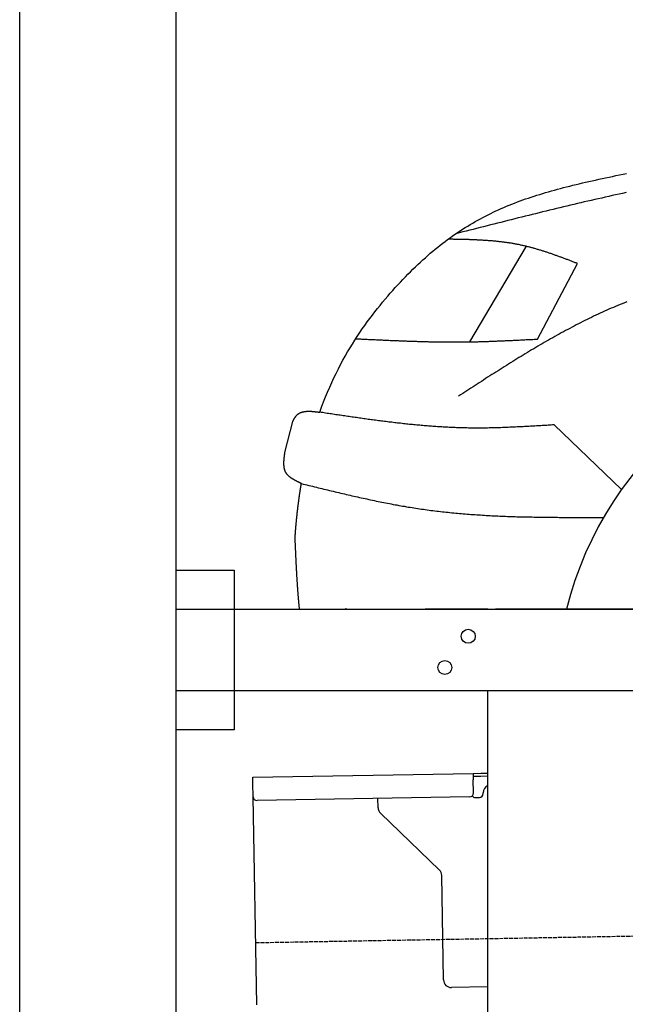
# Model space of a CAD drawing. Extents: x 562 to 7231, y 5817 to 12126.
# Tile 33 of 58: x 873 to 1649, y 9781 to 11044. Entities that reach past the tile are written whole.
import ezdxf

# ---------------------------------------------------------------- set-up
doc = ezdxf.new("R2010")
doc.units = 0
doc.linetypes.add('GEN3', pattern=[6.25, 5, -1.25])
doc.layers.get('0').update_dxf_attribs({"linetype": 'CONTINUOUS'})
doc.layers.add('3', color=6, linetype='GEN3')
doc.layers.add('CAR', color=10, linetype='CONTINUOUS')

msp = doc.modelspace()

# ---------------------------------------------------------------- linework, layer by layer
for p, q in [((872.775, 6065.902), (872.775, 11815.902)), ((1072.775, 11615.902), (1072.775, 6315.902)), ((1072.775, 10338.018), (1147.775, 10338.018)), ((1147.775, 10338.018), (1147.775, 10133.018)), ((1072.775, 10288.018), (1812.775, 10288.018)), ((1472.775, 10288.018), (1392.775, 10288.018)), ((1472.775, 10288.018), (1482.775, 10288.018)), ((1722.775, 10288.018), (1482.775, 10288.018)), ((1812.775, 10183.018), (1072.775, 10183.018)), ((1472.775, 8708.018), (1472.775, 10183.018)), ((1147.775, 10133.018), (1072.775, 10133.018)), ((1171.578, 10072.277), (1454.035, 10077.207)), ((1454.035, 10077.207), (1464.033, 10077.382)), ((1454.035, 10077.207), (1454.174, 10069.208)), ((1464.033, 10077.382), (1472.775, 10077.534)), ((1171.717, 10064.278), (1171.578, 10072.277)), ((1172.014, 10047.281), (1171.717, 10064.278)), ((1464.103, 10073.382), (1454.104, 10073.208)), ((1454.471, 10052.211), (1454.174, 10069.208)), ((1472.775, 10073.534), (1464.103, 10073.382)), ((1466.987, 10051.429), (1466.969, 10052.429)), ((1176.674, 9780.321), (1172.014, 10047.281)), ((1449.559, 10047.124), (1177.1, 10042.369)), ((1332.284, 10033.218), (1332.077, 10045.074)), ((1457.075, 10046.256), (1462.075, 10046.343)), ((1410.761, 9953.362), (1335.336, 10026.199)), ((1416.149, 9812.506), (1413.812, 9946.343)), ((1472.775, 9803.493), (1426.322, 9802.682))]:
    msp.add_line(p, q)
for centre in [(1447.775, 10253.018), (1417.775, 10213.018)]:
    msp.add_circle(centre, 9)
for centre, radius, start, end in [((1449.472, 10052.124), 5, 271, 1), ((1461.987, 10051.342), 5, 271, 1), ((1476.968, 10052.604), 10, 114.787438, 181), ((1177.013, 10047.368), 5, 181, 271), ((1456.988, 10051.255), 5, 214.236717, 271), ((1342.282, 10033.392), 10, 181, 226), ((1403.814, 9946.169), 10, 1, 46), ((1426.147, 9812.68), 10, 181, 271)]:
    msp.add_arc(centre, radius, start, end)
at = {"layer": '3'}
msp.add_line((1175.278, 9860.296), (6230.452, 9948.534), dxfattribs=at)
at = {"layer": 'CAR'}
for p, q in [((1521.924, 10753.122), (1449.52, 10630.622)), ((1536.645, 10634.117), (1588.076, 10730.96)), ((1212.793, 10488.632), (1222.888, 10528.518)), ((1644.301, 10441.267), (1557.918, 10524.098)), ((1290.508, 10288.829), (1290.446, 10288.018)), ((1290.508, 10288.829), (1294.162, 10288.018))]:
    msp.add_line(p, q, dxfattribs=at)
for points in [[(1257.45, 10540.4, 0), (1259.88, 10547, 0), (1262.37, 10553.5, 0), (1264.92, 10560, 0), (1267.52, 10566.2, 0), (1270.19, 10572.4, 0), (1272.9, 10578.4, 0), (1275.67, 10584.4, 0), (1278.48, 10590.2, 0), (1281.34, 10595.9, 0), (1284.24, 10601.5, 0), (1287.19, 10606.9, 0), (1290.17, 10612.3, 0), (1293.19, 10617.6, 0), (1296.25, 10622.7, 0), (1299.33, 10627.8, 0), (1302.45, 10632.8, 0), (1305.59, 10637.6, 0), (1308.75, 10642.4, 0), (1311.94, 10647.1, 0), (1315.15, 10651.6, 0), (1318.37, 10656.1, 0), (1321.61, 10660.5, 0), (1324.87, 10664.9, 0), (1328.13, 10669.1, 0), (1331.4, 10673.2, 0), (1334.68, 10677.3, 0), (1337.95, 10681.3, 0), (1341.23, 10685.2, 0), (1344.51, 10689, 0), (1347.79, 10692.8, 0), (1351.05, 10696.5, 0), (1354.31, 10700.1, 0), (1357.56, 10703.7, 0), (1360.8, 10707.2, 0), (1364.03, 10710.6, 0), (1367.25, 10713.9, 0), (1370.47, 10717.2, 0), (1373.68, 10720.5, 0), (1376.88, 10723.6, 0), (1380.07, 10726.7, 0), (1383.27, 10729.8, 0), (1386.45, 10732.7, 0), (1389.64, 10735.7, 0), (1392.82, 10738.5, 0), (1396, 10741.3, 0), (1399.17, 10744.1, 0), (1402.35, 10746.8, 0), (1405.53, 10749.4, 0), (1408.7, 10752, 0), (1411.88, 10754.5, 0), (1415.06, 10757, 0), (1418.24, 10759.4, 0), (1421.42, 10761.8, 0), (1424.61, 10764.1, 0), (1427.8, 10766.4, 0), (1431, 10768.6, 0), (1434.2, 10770.8, 0), (1437.4, 10772.9, 0), (1440.62, 10775, 0), (1443.84, 10777, 0), (1447.07, 10779, 0), (1450.3, 10781, 0), (1453.55, 10782.9, 0), (1456.81, 10784.8, 0), (1460.07, 10786.6, 0), (1463.35, 10788.4, 0), (1466.64, 10790.2, 0), (1469.94, 10791.9, 0), (1473.26, 10793.6, 0), (1476.59, 10795.2, 0), (1479.93, 10796.8, 0), (1483.29, 10798.4, 0), (1486.66, 10800, 0), (1490.05, 10801.5, 0), (1493.46, 10802.9, 0), (1496.88, 10804.4, 0), (1500.33, 10805.8, 0), (1503.79, 10807.2, 0), (1507.27, 10808.6, 0), (1510.77, 10809.9, 0), (1514.29, 10811.2, 0), (1517.83, 10812.5, 0), (1521.4, 10813.8, 0), (1524.98, 10815, 0), (1528.59, 10816.2, 0), (1532.23, 10817.4, 0), (1535.89, 10818.6, 0), (1539.57, 10819.7, 0), (1543.28, 10820.9, 0), (1547.02, 10822, 0), (1550.78, 10823.1, 0), (1554.57, 10824.2, 0), (1558.39, 10825.2, 0), (1562.24, 10826.3, 0), (1566.11, 10827.3, 0), (1570.02, 10828.4, 0), (1573.96, 10829.4, 0), (1577.93, 10830.4, 0), (1581.93, 10831.4, 0), (1585.97, 10832.3, 0), (1590.04, 10833.3, 0), (1594.14, 10834.3, 0), (1598.28, 10835.3, 0), (1602.45, 10836.2, 0), (1606.66, 10837.2, 0), (1610.91, 10838.1, 0), (1615.19, 10839, 0), (1619.51, 10840, 0), (1623.87, 10840.9, 0), (1628.27, 10841.9, 0), (1632.7, 10842.8, 0), (1637.18, 10843.7, 0), (1641.7, 10844.7, 0), (1646.26, 10845.6, 0), (1650.87, 10846.6, 0)], [(1650.17, 10822, 0), (1645.7, 10821, 0), (1641.23, 10820, 0), (1636.76, 10819.1, 0), (1632.3, 10818.1, 0), (1627.83, 10817.1, 0), (1623.36, 10816.1, 0), (1618.9, 10815, 0), (1614.44, 10814, 0), (1609.97, 10813, 0), (1605.51, 10812, 0), (1601.05, 10810.9, 0), (1596.59, 10809.9, 0), (1592.13, 10808.8, 0), (1587.67, 10807.8, 0), (1583.21, 10806.7, 0), (1578.75, 10805.7, 0), (1574.29, 10804.6, 0), (1569.84, 10803.6, 0), (1565.38, 10802.5, 0), (1560.92, 10801.4, 0), (1556.47, 10800.3, 0), (1552.01, 10799.3, 0), (1547.56, 10798.2, 0), (1543.11, 10797.1, 0), (1538.65, 10796, 0), (1534.2, 10794.9, 0), (1529.75, 10793.8, 0), (1525.29, 10792.7, 0), (1520.84, 10791.6, 0), (1516.39, 10790.5, 0), (1511.94, 10789.4, 0), (1507.49, 10788.3, 0), (1503.04, 10787.2, 0), (1498.59, 10786.1, 0), (1494.14, 10784.9, 0), (1489.69, 10783.8, 0), (1485.24, 10782.7, 0), (1480.79, 10781.6, 0), (1476.34, 10780.5, 0), (1471.9, 10779.3, 0), (1467.45, 10778.2, 0), (1463, 10777.1, 0), (1458.55, 10776, 0), (1454.1, 10774.8, 0), (1449.66, 10773.7, 0), (1445.21, 10772.6, 0), (1440.76, 10771.5, 0), (1436.31, 10770.3, 0), (1431.87, 10769.2, 0)], [(1588.08, 10731, 0), (1587.07, 10731.3, 0), (1586.06, 10731.7, 0), (1585.06, 10732.1, 0), (1584.05, 10732.5, 0), (1583.04, 10732.9, 0), (1582.03, 10733.3, 0), (1581.03, 10733.7, 0), (1580.02, 10734, 0), (1579.01, 10734.4, 0), (1578, 10734.8, 0), (1577, 10735.2, 0), (1575.99, 10735.6, 0), (1574.98, 10736, 0), (1573.97, 10736.3, 0), (1572.97, 10736.7, 0), (1571.96, 10737.1, 0), (1570.95, 10737.5, 0), (1569.94, 10737.8, 0), (1568.93, 10738.2, 0), (1567.92, 10738.6, 0), (1566.91, 10739, 0), (1565.9, 10739.3, 0), (1564.89, 10739.7, 0), (1563.88, 10740.1, 0), (1562.87, 10740.4, 0), (1561.86, 10740.8, 0), (1560.85, 10741.2, 0), (1559.84, 10741.5, 0), (1558.82, 10741.9, 0), (1557.81, 10742.2, 0), (1556.8, 10742.6, 0), (1555.78, 10743, 0), (1554.77, 10743.3, 0), (1553.76, 10743.7, 0), (1552.74, 10744, 0), (1551.73, 10744.3, 0), (1550.71, 10744.7, 0), (1549.7, 10745, 0), (1548.68, 10745.4, 0), (1547.66, 10745.7, 0), (1546.65, 10746, 0), (1545.63, 10746.4, 0), (1544.61, 10746.7, 0), (1543.59, 10747, 0), (1542.57, 10747.3, 0), (1541.55, 10747.7, 0), (1540.53, 10748, 0), (1539.51, 10748.3, 0), (1538.49, 10748.6, 0), (1537.46, 10748.9, 0), (1536.44, 10749.2, 0), (1535.42, 10749.5, 0), (1534.39, 10749.8, 0), (1533.37, 10750.1, 0), (1532.34, 10750.4, 0), (1531.31, 10750.7, 0), (1530.29, 10751, 0), (1529.26, 10751.2, 0), (1528.23, 10751.5, 0), (1527.2, 10751.8, 0), (1526.17, 10752.1, 0), (1525.14, 10752.3, 0), (1524.11, 10752.6, 0), (1523.07, 10752.8, 0), (1522.04, 10753.1, 0), (1521.01, 10753.3, 0), (1519.97, 10753.6, 0), (1518.93, 10753.8, 0), (1517.9, 10754.1, 0), (1516.86, 10754.3, 0), (1515.82, 10754.5, 0), (1514.78, 10754.7, 0), (1513.74, 10755, 0), (1512.7, 10755.2, 0), (1511.66, 10755.4, 0), (1510.61, 10755.6, 0), (1509.57, 10755.8, 0), (1508.52, 10756, 0), (1507.48, 10756.2, 0), (1506.43, 10756.3, 0), (1505.38, 10756.5, 0), (1504.33, 10756.7, 0), (1503.29, 10756.9, 0), (1502.24, 10757.1, 0), (1501.18, 10757.2, 0), (1500.13, 10757.4, 0), (1499.08, 10757.5, 0), (1498.03, 10757.7, 0), (1496.97, 10757.8, 0), (1495.92, 10758, 0), (1494.86, 10758.1, 0), (1493.81, 10758.3, 0), (1492.75, 10758.4, 0), (1491.69, 10758.5, 0), (1490.63, 10758.7, 0), (1489.58, 10758.8, 0), (1488.52, 10758.9, 0), (1487.46, 10759, 0), (1486.4, 10759.2, 0), (1485.33, 10759.3, 0), (1484.27, 10759.4, 0), (1483.21, 10759.5, 0), (1482.15, 10759.6, 0), (1481.08, 10759.7, 0), (1480.02, 10759.8, 0), (1478.95, 10759.9, 0), (1477.89, 10760, 0), (1476.82, 10760.1, 0), (1475.75, 10760.1, 0), (1474.69, 10760.2, 0), (1473.62, 10760.3, 0), (1472.55, 10760.4, 0), (1471.48, 10760.5, 0), (1470.41, 10760.5, 0), (1469.34, 10760.6, 0), (1468.27, 10760.7, 0), (1467.2, 10760.7, 0), (1466.13, 10760.8, 0), (1465.06, 10760.9, 0), (1463.99, 10760.9, 0), (1462.92, 10761, 0), (1461.84, 10761, 0), (1460.77, 10761.1, 0), (1459.7, 10761.1, 0), (1458.62, 10761.2, 0), (1457.55, 10761.2, 0), (1456.47, 10761.3, 0), (1455.4, 10761.3, 0), (1454.32, 10761.4, 0), (1453.25, 10761.4, 0), (1452.17, 10761.5, 0), (1451.1, 10761.5, 0), (1450.02, 10761.5, 0), (1448.94, 10761.6, 0), (1447.86, 10761.6, 0), (1446.79, 10761.6, 0), (1445.71, 10761.7, 0), (1444.63, 10761.7, 0), (1443.55, 10761.7, 0), (1442.48, 10761.8, 0), (1441.4, 10761.8, 0), (1440.32, 10761.8, 0), (1439.24, 10761.8, 0), (1438.16, 10761.9, 0), (1437.08, 10761.9, 0), (1436, 10761.9, 0), (1434.92, 10761.9, 0), (1433.84, 10762, 0), (1432.76, 10762, 0), (1431.68, 10762, 0), (1430.61, 10762, 0), (1429.53, 10762, 0), (1428.45, 10762.1, 0), (1427.37, 10762.1, 0), (1426.29, 10762.1, 0), (1425.2, 10762.1, 0), (1424.12, 10762.1, 0), (1423.04, 10762.2, 0), (1421.96, 10762.2, 0)], [(1650.98, 10681.8, 0), (1648.12, 10680.7, 0), (1645.27, 10679.5, 0), (1642.42, 10678.3, 0), (1639.57, 10677.2, 0), (1636.73, 10676, 0), (1633.89, 10674.8, 0), (1631.06, 10673.6, 0), (1628.24, 10672.3, 0), (1625.41, 10671.1, 0), (1622.6, 10669.8, 0), (1619.78, 10668.5, 0), (1616.97, 10667.2, 0), (1614.17, 10665.9, 0), (1611.37, 10664.6, 0), (1608.57, 10663.3, 0), (1605.78, 10662, 0), (1602.99, 10660.6, 0), (1600.21, 10659.2, 0), (1597.43, 10657.9, 0), (1594.65, 10656.5, 0), (1591.88, 10655.1, 0), (1589.11, 10653.7, 0), (1586.35, 10652.2, 0), (1583.58, 10650.8, 0), (1580.83, 10649.4, 0), (1578.07, 10647.9, 0), (1575.32, 10646.5, 0), (1572.57, 10645, 0), (1569.83, 10643.5, 0), (1567.09, 10642, 0), (1564.35, 10640.5, 0), (1561.61, 10639, 0), (1558.88, 10637.5, 0), (1556.15, 10635.9, 0), (1553.43, 10634.4, 0), (1550.7, 10632.8, 0), (1547.98, 10631.3, 0), (1545.26, 10629.7, 0), (1542.55, 10628.1, 0), (1539.83, 10626.6, 0), (1537.12, 10625, 0), (1534.42, 10623.4, 0), (1531.71, 10621.8, 0), (1529.01, 10620.2, 0), (1526.3, 10618.6, 0), (1523.61, 10616.9, 0), (1520.91, 10615.3, 0), (1518.21, 10613.7, 0), (1515.52, 10612, 0), (1512.83, 10610.4, 0), (1510.14, 10608.7, 0), (1507.45, 10607.1, 0), (1504.77, 10605.4, 0), (1502.08, 10603.7, 0), (1499.4, 10602, 0), (1496.72, 10600.4, 0), (1494.04, 10598.7, 0), (1491.36, 10597, 0), (1488.69, 10595.3, 0), (1486.01, 10593.6, 0), (1483.34, 10591.9, 0), (1480.67, 10590.2, 0), (1477.99, 10588.5, 0), (1475.32, 10586.8, 0), (1472.65, 10585.1, 0), (1469.98, 10583.4, 0), (1467.32, 10581.6, 0), (1464.65, 10579.9, 0), (1461.98, 10578.2, 0), (1459.32, 10576.5, 0), (1456.65, 10574.8, 0), (1453.99, 10573, 0), (1451.32, 10571.3, 0), (1448.66, 10569.6, 0), (1445.99, 10567.8, 0), (1443.33, 10566.1, 0), (1440.67, 10564.4, 0), (1438, 10562.6, 0), (1435.34, 10560.9, 0)], [(1303.6, 10634.6, 0), (1305.07, 10634.5, 0), (1306.53, 10634.4, 0), (1308, 10634.4, 0), (1309.47, 10634.3, 0), (1310.93, 10634.2, 0), (1312.4, 10634.1, 0), (1313.86, 10634.1, 0), (1315.33, 10634, 0), (1316.8, 10633.9, 0), (1318.26, 10633.9, 0), (1319.73, 10633.8, 0), (1321.2, 10633.7, 0), (1322.66, 10633.6, 0), (1324.13, 10633.6, 0), (1325.59, 10633.5, 0), (1327.06, 10633.4, 0), (1328.53, 10633.4, 0), (1329.99, 10633.3, 0), (1331.46, 10633.2, 0), (1332.92, 10633.2, 0), (1334.39, 10633.1, 0), (1335.86, 10633, 0), (1337.32, 10633, 0), (1338.79, 10632.9, 0), (1340.25, 10632.8, 0), (1341.72, 10632.8, 0), (1343.19, 10632.7, 0), (1344.65, 10632.6, 0), (1346.12, 10632.6, 0), (1347.58, 10632.5, 0), (1349.05, 10632.4, 0), (1350.52, 10632.4, 0), (1351.98, 10632.3, 0), (1353.45, 10632.3, 0), (1354.91, 10632.2, 0), (1356.38, 10632.1, 0), (1357.85, 10632.1, 0), (1359.31, 10632, 0), (1360.78, 10632, 0), (1362.24, 10631.9, 0), (1363.71, 10631.9, 0), (1365.18, 10631.8, 0), (1366.64, 10631.8, 0), (1368.11, 10631.7, 0), (1369.57, 10631.6, 0), (1371.04, 10631.6, 0), (1372.5, 10631.5, 0), (1373.97, 10631.5, 0), (1375.44, 10631.4, 0), (1376.9, 10631.4, 0), (1378.37, 10631.3, 0), (1379.83, 10631.3, 0), (1381.3, 10631.3, 0), (1382.77, 10631.2, 0), (1384.23, 10631.2, 0), (1385.7, 10631.1, 0), (1387.16, 10631.1, 0), (1388.63, 10631.1, 0), (1390.1, 10631, 0), (1391.56, 10631, 0), (1393.03, 10630.9, 0), (1394.49, 10630.9, 0), (1395.96, 10630.9, 0), (1397.42, 10630.8, 0), (1398.89, 10630.8, 0), (1400.36, 10630.8, 0), (1401.82, 10630.7, 0), (1403.29, 10630.7, 0), (1404.75, 10630.7, 0), (1406.22, 10630.7, 0), (1407.69, 10630.6, 0), (1409.15, 10630.6, 0), (1410.62, 10630.6, 0), (1412.08, 10630.6, 0), (1413.55, 10630.6, 0), (1415.01, 10630.5, 0), (1416.48, 10630.5, 0), (1417.95, 10630.5, 0), (1419.41, 10630.5, 0), (1420.88, 10630.5, 0), (1422.34, 10630.5, 0), (1423.81, 10630.5, 0), (1425.27, 10630.5, 0), (1426.74, 10630.5, 0), (1428.21, 10630.5, 0), (1429.67, 10630.5, 0), (1431.14, 10630.5, 0), (1432.6, 10630.5, 0), (1434.07, 10630.5, 0), (1435.53, 10630.5, 0), (1437, 10630.5, 0), (1438.46, 10630.5, 0), (1439.93, 10630.5, 0), (1441.4, 10630.5, 0), (1442.86, 10630.5, 0), (1444.33, 10630.5, 0), (1445.79, 10630.6, 0), (1447.26, 10630.6, 0), (1448.72, 10630.6, 0), (1450.19, 10630.6, 0), (1451.65, 10630.7, 0), (1453.12, 10630.7, 0), (1454.59, 10630.7, 0), (1456.05, 10630.7, 0), (1457.52, 10630.8, 0), (1458.98, 10630.8, 0), (1460.45, 10630.8, 0), (1461.91, 10630.9, 0), (1463.38, 10630.9, 0), (1464.84, 10631, 0), (1466.31, 10631, 0), (1467.78, 10631, 0), (1469.24, 10631.1, 0), (1470.71, 10631.1, 0), (1472.17, 10631.2, 0), (1473.64, 10631.2, 0), (1475.1, 10631.3, 0), (1476.57, 10631.3, 0), (1478.03, 10631.4, 0), (1479.5, 10631.4, 0), (1480.96, 10631.5, 0), (1482.43, 10631.5, 0), (1483.89, 10631.6, 0), (1485.36, 10631.7, 0), (1486.83, 10631.7, 0), (1488.29, 10631.8, 0), (1489.76, 10631.8, 0), (1491.22, 10631.9, 0), (1492.69, 10632, 0), (1494.15, 10632, 0), (1495.62, 10632.1, 0), (1497.08, 10632.2, 0), (1498.55, 10632.2, 0), (1500.01, 10632.3, 0), (1501.48, 10632.4, 0), (1502.94, 10632.4, 0), (1504.41, 10632.5, 0), (1505.87, 10632.6, 0), (1507.34, 10632.6, 0), (1508.8, 10632.7, 0), (1510.27, 10632.8, 0), (1511.74, 10632.8, 0), (1513.2, 10632.9, 0), (1514.67, 10633, 0), (1516.13, 10633.1, 0), (1517.6, 10633.1, 0), (1519.06, 10633.2, 0), (1520.53, 10633.3, 0), (1521.99, 10633.4, 0), (1523.46, 10633.4, 0), (1524.92, 10633.5, 0), (1526.39, 10633.6, 0), (1527.85, 10633.7, 0), (1529.32, 10633.7, 0), (1530.78, 10633.8, 0), (1532.25, 10633.9, 0), (1533.71, 10634, 0), (1535.18, 10634, 0), (1536.64, 10634.1, 0)], [(1222.89, 10528.5, 0), (1223.01, 10528.7, 0), (1223.13, 10529, 0), (1223.25, 10529.2, 0), (1223.37, 10529.4, 0), (1223.48, 10529.7, 0), (1223.61, 10529.9, 0), (1223.73, 10530.1, 0), (1223.85, 10530.3, 0), (1223.97, 10530.6, 0), (1224.09, 10530.8, 0), (1224.21, 10531, 0), (1224.33, 10531.3, 0), (1224.46, 10531.5, 0), (1224.58, 10531.7, 0), (1224.71, 10531.9, 0), (1224.83, 10532.1, 0), (1224.96, 10532.4, 0), (1225.09, 10532.6, 0), (1225.21, 10532.8, 0), (1225.34, 10533, 0), (1225.47, 10533.2, 0), (1225.61, 10533.4, 0), (1225.74, 10533.6, 0), (1225.87, 10533.8, 0), (1226.01, 10534, 0), (1226.15, 10534.2, 0), (1226.28, 10534.4, 0), (1226.42, 10534.6, 0), (1226.56, 10534.8, 0), (1226.71, 10535, 0), (1226.85, 10535.2, 0), (1227, 10535.4, 0), (1227.15, 10535.6, 0), (1227.29, 10535.8, 0), (1227.45, 10536, 0), (1227.6, 10536.1, 0), (1227.75, 10536.3, 0), (1227.91, 10536.5, 0), (1228.07, 10536.6, 0), (1228.23, 10536.8, 0), (1228.4, 10537, 0), (1228.56, 10537.1, 0), (1228.73, 10537.3, 0), (1228.9, 10537.4, 0), (1229.07, 10537.6, 0), (1229.24, 10537.7, 0), (1229.42, 10537.9, 0), (1229.6, 10538, 0), (1229.78, 10538.1, 0), (1229.96, 10538.3, 0), (1230.14, 10538.4, 0), (1230.33, 10538.5, 0), (1230.51, 10538.6, 0), (1230.7, 10538.7, 0), (1230.89, 10538.9, 0), (1231.09, 10539, 0), (1231.28, 10539.1, 0), (1231.48, 10539.2, 0), (1231.68, 10539.3, 0), (1231.88, 10539.4, 0), (1232.08, 10539.5, 0), (1232.28, 10539.6, 0), (1232.49, 10539.7, 0), (1232.69, 10539.8, 0), (1232.9, 10539.9, 0), (1233.11, 10540, 0), (1233.32, 10540, 0), (1233.54, 10540.1, 0), (1233.75, 10540.2, 0), (1233.97, 10540.3, 0), (1234.19, 10540.4, 0), (1234.41, 10540.4, 0), (1234.63, 10540.5, 0), (1234.85, 10540.6, 0), (1235.07, 10540.6, 0), (1235.3, 10540.7, 0), (1235.53, 10540.7, 0), (1235.76, 10540.8, 0), (1235.99, 10540.9, 0), (1236.22, 10540.9, 0), (1236.45, 10541, 0), (1236.68, 10541, 0), (1236.92, 10541, 0), (1237.16, 10541.1, 0), (1237.4, 10541.1, 0), (1237.63, 10541.2, 0), (1237.88, 10541.2, 0), (1238.12, 10541.2, 0), (1238.36, 10541.3, 0), (1238.61, 10541.3, 0), (1238.85, 10541.3, 0), (1239.1, 10541.4, 0), (1239.35, 10541.4, 0), (1239.6, 10541.4, 0), (1239.85, 10541.4, 0), (1240.1, 10541.5, 0), (1240.35, 10541.5, 0), (1240.6, 10541.5, 0), (1240.86, 10541.5, 0), (1241.12, 10541.5, 0), (1241.37, 10541.5, 0), (1241.63, 10541.5, 0), (1241.89, 10541.6, 0), (1242.15, 10541.6, 0), (1242.41, 10541.6, 0), (1242.67, 10541.6, 0), (1242.94, 10541.6, 0), (1243.2, 10541.6, 0), (1243.46, 10541.6, 0), (1243.73, 10541.6, 0), (1244, 10541.6, 0), (1244.26, 10541.6, 0), (1244.53, 10541.6, 0), (1244.8, 10541.6, 0), (1245.07, 10541.5, 0), (1245.34, 10541.5, 0), (1245.61, 10541.5, 0), (1245.88, 10541.5, 0), (1246.16, 10541.5, 0), (1246.43, 10541.5, 0), (1246.7, 10541.5, 0), (1246.98, 10541.5, 0), (1247.25, 10541.4, 0), (1247.53, 10541.4, 0), (1247.81, 10541.4, 0), (1248.08, 10541.4, 0), (1248.36, 10541.4, 0), (1248.64, 10541.3, 0), (1248.92, 10541.3, 0), (1249.2, 10541.3, 0), (1249.48, 10541.3, 0), (1249.76, 10541.2, 0), (1250.04, 10541.2, 0), (1250.32, 10541.2, 0), (1250.6, 10541.2, 0), (1250.89, 10541.1, 0), (1251.17, 10541.1, 0), (1251.45, 10541.1, 0), (1251.73, 10541, 0), (1252.02, 10541, 0), (1252.3, 10541, 0), (1252.59, 10541, 0), (1252.87, 10540.9, 0), (1253.16, 10540.9, 0), (1253.44, 10540.9, 0), (1253.73, 10540.8, 0), (1254.01, 10540.8, 0), (1254.3, 10540.8, 0), (1254.59, 10540.7, 0), (1254.87, 10540.7, 0), (1255.16, 10540.7, 0), (1255.45, 10540.6, 0), (1255.73, 10540.6, 0), (1256.02, 10540.5, 0), (1256.31, 10540.5, 0), (1256.59, 10540.5, 0), (1256.88, 10540.4, 0), (1257.17, 10540.4, 0), (1257.45, 10540.4, 0)], [(1557.92, 10524.1, 0), (1556.02, 10524, 0), (1554.12, 10523.9, 0), (1552.23, 10523.7, 0), (1550.33, 10523.6, 0), (1548.43, 10523.5, 0), (1546.53, 10523.4, 0), (1544.64, 10523.3, 0), (1542.74, 10523.2, 0), (1540.84, 10523, 0), (1538.95, 10522.9, 0), (1537.05, 10522.8, 0), (1535.15, 10522.7, 0), (1533.25, 10522.6, 0), (1531.36, 10522.5, 0), (1529.46, 10522.4, 0), (1527.56, 10522.3, 0), (1525.67, 10522.2, 0), (1523.77, 10522.1, 0), (1521.87, 10522, 0), (1519.98, 10521.9, 0), (1518.08, 10521.8, 0), (1516.18, 10521.7, 0), (1514.29, 10521.6, 0), (1512.39, 10521.5, 0), (1510.49, 10521.4, 0), (1508.6, 10521.3, 0), (1506.7, 10521.2, 0), (1504.8, 10521.1, 0), (1502.91, 10521, 0), (1501.01, 10521, 0), (1499.12, 10520.9, 0), (1497.22, 10520.8, 0), (1495.33, 10520.7, 0), (1493.43, 10520.7, 0), (1491.53, 10520.6, 0), (1489.64, 10520.5, 0), (1487.74, 10520.5, 0), (1485.85, 10520.4, 0), (1483.95, 10520.4, 0), (1482.06, 10520.3, 0), (1480.16, 10520.3, 0), (1478.27, 10520.2, 0), (1476.37, 10520.2, 0), (1474.48, 10520.2, 0), (1472.59, 10520.1, 0), (1470.69, 10520.1, 0), (1468.8, 10520.1, 0), (1466.9, 10520.1, 0), (1465.01, 10520, 0), (1463.12, 10520, 0), (1461.22, 10520, 0), (1459.33, 10520, 0), (1457.44, 10520, 0), (1455.54, 10520, 0), (1453.65, 10520.1, 0), (1451.76, 10520.1, 0), (1449.87, 10520.1, 0), (1447.97, 10520.1, 0), (1446.08, 10520.2, 0), (1444.19, 10520.2, 0), (1442.3, 10520.2, 0), (1440.41, 10520.3, 0), (1438.51, 10520.3, 0), (1436.62, 10520.4, 0), (1434.73, 10520.5, 0), (1432.84, 10520.5, 0), (1430.95, 10520.6, 0), (1429.06, 10520.7, 0), (1427.17, 10520.8, 0), (1425.28, 10520.8, 0), (1423.39, 10520.9, 0), (1421.5, 10521, 0), (1419.61, 10521.1, 0), (1417.72, 10521.2, 0), (1415.83, 10521.3, 0), (1413.94, 10521.4, 0), (1412.05, 10521.6, 0), (1410.16, 10521.7, 0), (1408.27, 10521.8, 0), (1406.38, 10521.9, 0), (1404.5, 10522.1, 0), (1402.61, 10522.2, 0), (1400.72, 10522.3, 0), (1398.83, 10522.5, 0), (1396.94, 10522.6, 0), (1395.05, 10522.8, 0), (1393.17, 10522.9, 0), (1391.28, 10523.1, 0), (1389.39, 10523.2, 0), (1387.5, 10523.4, 0), (1385.62, 10523.6, 0), (1383.73, 10523.8, 0), (1381.84, 10523.9, 0), (1379.95, 10524.1, 0), (1378.07, 10524.3, 0), (1376.18, 10524.5, 0), (1374.29, 10524.7, 0), (1372.41, 10524.8, 0), (1370.52, 10525, 0), (1368.63, 10525.2, 0), (1366.75, 10525.4, 0), (1364.86, 10525.6, 0), (1362.97, 10525.8, 0), (1361.09, 10526.1, 0), (1359.2, 10526.3, 0), (1357.32, 10526.5, 0), (1355.43, 10526.7, 0), (1353.55, 10526.9, 0), (1351.66, 10527.1, 0), (1349.77, 10527.4, 0), (1347.89, 10527.6, 0), (1346, 10527.8, 0), (1344.12, 10528.1, 0), (1342.23, 10528.3, 0), (1340.35, 10528.5, 0), (1338.46, 10528.8, 0), (1336.58, 10529, 0), (1334.69, 10529.2, 0), (1332.81, 10529.5, 0), (1330.92, 10529.7, 0), (1329.04, 10530, 0), (1327.15, 10530.2, 0), (1325.27, 10530.5, 0), (1323.39, 10530.7, 0), (1321.5, 10531, 0), (1319.62, 10531.2, 0), (1317.73, 10531.5, 0), (1315.85, 10531.8, 0), (1313.96, 10532, 0), (1312.08, 10532.3, 0), (1310.2, 10532.6, 0), (1308.31, 10532.8, 0), (1306.43, 10533.1, 0), (1304.54, 10533.4, 0), (1302.66, 10533.6, 0), (1300.78, 10533.9, 0), (1298.89, 10534.2, 0), (1297.01, 10534.5, 0), (1295.12, 10534.7, 0), (1293.24, 10535, 0), (1291.36, 10535.3, 0), (1289.47, 10535.6, 0), (1287.59, 10535.8, 0), (1285.71, 10536.1, 0), (1283.82, 10536.4, 0), (1281.94, 10536.7, 0), (1280.06, 10537, 0), (1278.17, 10537.2, 0), (1276.29, 10537.5, 0), (1274.41, 10537.8, 0), (1272.52, 10538.1, 0), (1270.64, 10538.4, 0), (1268.75, 10538.7, 0), (1266.87, 10538.9, 0), (1264.99, 10539.2, 0), (1263.1, 10539.5, 0), (1261.22, 10539.8, 0), (1259.34, 10540.1, 0), (1257.45, 10540.4, 0)], [(1233.9, 10448.9, 0), (1233.58, 10449.1, 0), (1233.26, 10449.2, 0), (1232.95, 10449.4, 0), (1232.63, 10449.5, 0), (1232.32, 10449.7, 0), (1232, 10449.8, 0), (1231.69, 10450, 0), (1231.37, 10450.1, 0), (1231.06, 10450.3, 0), (1230.75, 10450.4, 0), (1230.43, 10450.6, 0), (1230.12, 10450.7, 0), (1229.81, 10450.9, 0), (1229.5, 10451, 0), (1229.19, 10451.2, 0), (1228.88, 10451.3, 0), (1228.57, 10451.5, 0), (1228.27, 10451.6, 0), (1227.96, 10451.8, 0), (1227.66, 10452, 0), (1227.35, 10452.1, 0), (1227.05, 10452.3, 0), (1226.75, 10452.4, 0), (1226.45, 10452.6, 0), (1226.15, 10452.7, 0), (1225.85, 10452.9, 0), (1225.56, 10453.1, 0), (1225.27, 10453.2, 0), (1224.97, 10453.4, 0), (1224.68, 10453.6, 0), (1224.39, 10453.7, 0), (1224.11, 10453.9, 0), (1223.82, 10454, 0), (1223.54, 10454.2, 0), (1223.26, 10454.4, 0), (1222.98, 10454.6, 0), (1222.7, 10454.7, 0), (1222.43, 10454.9, 0), (1222.16, 10455.1, 0), (1221.89, 10455.2, 0), (1221.62, 10455.4, 0), (1221.35, 10455.6, 0), (1221.09, 10455.8, 0), (1220.83, 10456, 0), (1220.57, 10456.1, 0), (1220.32, 10456.3, 0), (1220.07, 10456.5, 0), (1219.82, 10456.7, 0), (1219.57, 10456.9, 0), (1219.33, 10457.1, 0), (1219.09, 10457.3, 0), (1218.85, 10457.5, 0), (1218.61, 10457.6, 0), (1218.38, 10457.8, 0), (1218.15, 10458, 0), (1217.93, 10458.2, 0), (1217.71, 10458.4, 0), (1217.49, 10458.6, 0), (1217.27, 10458.8, 0), (1217.06, 10459.1, 0), (1216.85, 10459.3, 0), (1216.65, 10459.5, 0), (1216.45, 10459.7, 0), (1216.25, 10459.9, 0), (1216.06, 10460.1, 0), (1215.87, 10460.3, 0), (1215.68, 10460.6, 0), (1215.5, 10460.8, 0), (1215.32, 10461, 0), (1215.15, 10461.2, 0), (1214.98, 10461.5, 0), (1214.82, 10461.7, 0), (1214.65, 10461.9, 0), (1214.5, 10462.2, 0), (1214.35, 10462.4, 0), (1214.2, 10462.6, 0), (1214.05, 10462.9, 0), (1213.91, 10463.1, 0), (1213.78, 10463.4, 0), (1213.65, 10463.6, 0), (1213.53, 10463.9, 0), (1213.4, 10464.1, 0), (1213.29, 10464.4, 0), (1213.17, 10464.7, 0), (1213.07, 10464.9, 0), (1212.96, 10465.2, 0), (1212.86, 10465.5, 0), (1212.77, 10465.7, 0), (1212.67, 10466, 0), (1212.59, 10466.3, 0), (1212.5, 10466.6, 0), (1212.42, 10466.8, 0), (1212.35, 10467.1, 0), (1212.27, 10467.4, 0), (1212.2, 10467.7, 0), (1212.14, 10468, 0), (1212.08, 10468.3, 0), (1212.02, 10468.5, 0), (1211.96, 10468.8, 0), (1211.91, 10469.1, 0), (1211.86, 10469.4, 0), (1211.82, 10469.7, 0), (1211.77, 10470, 0), (1211.73, 10470.3, 0), (1211.7, 10470.6, 0), (1211.67, 10470.9, 0), (1211.64, 10471.2, 0), (1211.61, 10471.5, 0), (1211.59, 10471.9, 0), (1211.56, 10472.2, 0), (1211.55, 10472.5, 0), (1211.53, 10472.8, 0), (1211.52, 10473.1, 0), (1211.51, 10473.4, 0), (1211.5, 10473.7, 0), (1211.49, 10474.1, 0), (1211.49, 10474.4, 0), (1211.49, 10474.7, 0), (1211.49, 10475, 0), (1211.49, 10475.3, 0), (1211.5, 10475.7, 0), (1211.51, 10476, 0), (1211.52, 10476.3, 0), (1211.53, 10476.7, 0), (1211.54, 10477, 0), (1211.56, 10477.3, 0), (1211.58, 10477.7, 0), (1211.6, 10478, 0), (1211.62, 10478.3, 0), (1211.64, 10478.7, 0), (1211.67, 10479, 0), (1211.69, 10479.3, 0), (1211.72, 10479.7, 0), (1211.75, 10480, 0), (1211.78, 10480.3, 0), (1211.81, 10480.7, 0), (1211.85, 10481, 0), (1211.88, 10481.4, 0), (1211.92, 10481.7, 0), (1211.95, 10482, 0), (1211.99, 10482.4, 0), (1212.03, 10482.7, 0), (1212.07, 10483.1, 0), (1212.11, 10483.4, 0), (1212.15, 10483.8, 0), (1212.2, 10484.1, 0), (1212.24, 10484.5, 0), (1212.28, 10484.8, 0), (1212.33, 10485.2, 0), (1212.37, 10485.5, 0), (1212.42, 10485.8, 0), (1212.46, 10486.2, 0), (1212.51, 10486.5, 0), (1212.56, 10486.9, 0), (1212.6, 10487.2, 0), (1212.65, 10487.6, 0), (1212.7, 10487.9, 0), (1212.75, 10488.3, 0), (1212.79, 10488.6, 0)], [(1225.84, 10379.6, 0), (1225.88, 10380.2, 0), (1225.92, 10380.7, 0), (1225.96, 10381.3, 0), (1226, 10381.9, 0), (1226.04, 10382.5, 0), (1226.08, 10383.1, 0), (1226.12, 10383.6, 0), (1226.17, 10384.2, 0), (1226.21, 10384.8, 0), (1226.25, 10385.4, 0), (1226.29, 10386, 0), (1226.34, 10386.5, 0), (1226.38, 10387.1, 0), (1226.42, 10387.7, 0), (1226.47, 10388.3, 0), (1226.51, 10388.8, 0), (1226.56, 10389.4, 0), (1226.61, 10390, 0), (1226.65, 10390.5, 0), (1226.7, 10391.1, 0), (1226.74, 10391.7, 0), (1226.79, 10392.3, 0), (1226.84, 10392.8, 0), (1226.89, 10393.4, 0), (1226.94, 10394, 0), (1226.99, 10394.5, 0), (1227.04, 10395.1, 0), (1227.08, 10395.7, 0), (1227.14, 10396.2, 0), (1227.19, 10396.8, 0), (1227.24, 10397.4, 0), (1227.29, 10397.9, 0), (1227.34, 10398.5, 0), (1227.39, 10399.1, 0), (1227.44, 10399.6, 0), (1227.5, 10400.2, 0), (1227.55, 10400.7, 0), (1227.6, 10401.3, 0), (1227.66, 10401.9, 0), (1227.71, 10402.4, 0), (1227.77, 10403, 0), (1227.82, 10403.5, 0), (1227.88, 10404.1, 0), (1227.94, 10404.7, 0), (1227.99, 10405.2, 0), (1228.05, 10405.8, 0), (1228.11, 10406.3, 0), (1228.16, 10406.9, 0), (1228.22, 10407.4, 0), (1228.28, 10408, 0), (1228.34, 10408.5, 0), (1228.4, 10409.1, 0), (1228.46, 10409.7, 0), (1228.52, 10410.2, 0), (1228.58, 10410.8, 0), (1228.64, 10411.3, 0), (1228.7, 10411.9, 0), (1228.76, 10412.4, 0), (1228.82, 10413, 0), (1228.88, 10413.5, 0), (1228.95, 10414, 0), (1229.01, 10414.6, 0), (1229.07, 10415.1, 0), (1229.14, 10415.7, 0), (1229.2, 10416.2, 0), (1229.27, 10416.8, 0), (1229.33, 10417.3, 0), (1229.4, 10417.9, 0), (1229.46, 10418.4, 0), (1229.53, 10418.9, 0), (1229.59, 10419.5, 0), (1229.66, 10420, 0), (1229.73, 10420.6, 0), (1229.8, 10421.1, 0), (1229.86, 10421.7, 0), (1229.93, 10422.2, 0), (1230, 10422.7, 0), (1230.07, 10423.3, 0), (1230.14, 10423.8, 0), (1230.21, 10424.3, 0), (1230.28, 10424.9, 0), (1230.35, 10425.4, 0), (1230.42, 10425.9, 0), (1230.49, 10426.5, 0), (1230.56, 10427, 0), (1230.64, 10427.5, 0), (1230.71, 10428.1, 0), (1230.78, 10428.6, 0), (1230.85, 10429.1, 0), (1230.93, 10429.7, 0), (1231, 10430.2, 0), (1231.08, 10430.7, 0), (1231.15, 10431.3, 0), (1231.22, 10431.8, 0), (1231.3, 10432.3, 0), (1231.38, 10432.8, 0), (1231.45, 10433.4, 0), (1231.53, 10433.9, 0), (1231.6, 10434.4, 0), (1231.68, 10435, 0), (1231.76, 10435.5, 0), (1231.84, 10436, 0), (1231.91, 10436.5, 0), (1231.99, 10437, 0), (1232.07, 10437.6, 0), (1232.15, 10438.1, 0), (1232.23, 10438.6, 0), (1232.31, 10439.1, 0), (1232.39, 10439.7, 0), (1232.47, 10440.2, 0), (1232.55, 10440.7, 0), (1232.63, 10441.2, 0), (1232.72, 10441.7, 0), (1232.8, 10442.2, 0), (1232.88, 10442.8, 0), (1232.96, 10443.3, 0), (1233.05, 10443.8, 0), (1233.13, 10444.3, 0), (1233.21, 10444.8, 0), (1233.3, 10445.3, 0), (1233.38, 10445.8, 0), (1233.47, 10446.4, 0), (1233.55, 10446.9, 0), (1233.64, 10447.4, 0), (1233.72, 10447.9, 0), (1233.81, 10448.4, 0), (1233.9, 10448.9, 0)], [(1233.9, 10448.9, 0), (1236.29, 10448.3, 0), (1238.69, 10447.7, 0), (1241.08, 10447.1, 0), (1243.48, 10446.6, 0), (1245.88, 10446, 0), (1248.27, 10445.4, 0), (1250.67, 10444.8, 0), (1253.07, 10444.2, 0), (1255.46, 10443.6, 0), (1257.86, 10443, 0), (1260.26, 10442.4, 0), (1262.65, 10441.9, 0), (1265.05, 10441.3, 0), (1267.45, 10440.7, 0), (1269.85, 10440.1, 0), (1272.24, 10439.5, 0), (1274.64, 10439, 0), (1277.04, 10438.4, 0), (1279.44, 10437.8, 0), (1281.84, 10437.2, 0), (1284.24, 10436.7, 0), (1286.64, 10436.1, 0), (1289.03, 10435.6, 0), (1291.44, 10435, 0), (1293.84, 10434.4, 0), (1296.24, 10433.9, 0), (1298.64, 10433.3, 0), (1301.04, 10432.8, 0), (1303.44, 10432.2, 0), (1305.84, 10431.7, 0), (1308.25, 10431.2, 0), (1310.65, 10430.6, 0), (1313.05, 10430.1, 0), (1315.46, 10429.6, 0), (1317.86, 10429.1, 0), (1320.27, 10428.5, 0), (1322.68, 10428, 0), (1325.08, 10427.5, 0), (1327.49, 10427, 0), (1329.9, 10426.5, 0), (1332.3, 10426, 0), (1334.71, 10425.5, 0), (1337.12, 10425, 0), (1339.53, 10424.6, 0), (1341.94, 10424.1, 0), (1344.36, 10423.6, 0), (1346.77, 10423.2, 0), (1349.18, 10422.7, 0), (1351.59, 10422.2, 0), (1354.01, 10421.8, 0), (1356.42, 10421.4, 0), (1358.84, 10420.9, 0), (1361.26, 10420.5, 0), (1363.67, 10420.1, 0), (1366.09, 10419.7, 0), (1368.51, 10419.2, 0), (1370.93, 10418.8, 0), (1373.35, 10418.4, 0), (1375.77, 10418.1, 0), (1378.2, 10417.7, 0), (1380.62, 10417.3, 0), (1383.05, 10416.9, 0), (1385.47, 10416.6, 0), (1387.9, 10416.2, 0), (1390.32, 10415.9, 0), (1392.75, 10415.5, 0), (1395.18, 10415.2, 0), (1397.61, 10414.9, 0), (1400.04, 10414.5, 0), (1402.47, 10414.2, 0), (1404.91, 10413.9, 0), (1407.34, 10413.6, 0), (1409.78, 10413.3, 0), (1412.21, 10413.1, 0), (1414.65, 10412.8, 0), (1417.08, 10412.5, 0), (1419.52, 10412.3, 0), (1421.96, 10412, 0), (1424.4, 10411.7, 0), (1426.84, 10411.5, 0), (1429.28, 10411.3, 0), (1431.73, 10411, 0), (1434.17, 10410.8, 0), (1436.61, 10410.6, 0), (1439.06, 10410.4, 0), (1441.5, 10410.2, 0), (1443.95, 10410, 0), (1446.39, 10409.8, 0), (1448.84, 10409.6, 0), (1451.29, 10409.4, 0), (1453.74, 10409.2, 0), (1456.19, 10409, 0), (1458.64, 10408.9, 0), (1461.09, 10408.7, 0), (1463.54, 10408.6, 0), (1465.99, 10408.4, 0), (1468.45, 10408.3, 0), (1470.9, 10408.1, 0), (1473.35, 10408, 0), (1475.81, 10407.8, 0), (1478.26, 10407.7, 0), (1480.72, 10407.6, 0), (1483.17, 10407.5, 0), (1485.63, 10407.4, 0), (1488.09, 10407.2, 0), (1490.55, 10407.1, 0), (1493.01, 10407, 0), (1495.46, 10406.9, 0), (1497.92, 10406.8, 0), (1500.38, 10406.8, 0), (1502.85, 10406.7, 0), (1505.31, 10406.6, 0), (1507.77, 10406.5, 0), (1510.23, 10406.4, 0), (1512.69, 10406.4, 0), (1515.16, 10406.3, 0), (1517.62, 10406.2, 0), (1520.08, 10406.2, 0), (1522.55, 10406.1, 0), (1525.01, 10406.1, 0), (1527.48, 10406, 0), (1529.94, 10406, 0), (1532.41, 10405.9, 0), (1534.87, 10405.9, 0), (1537.34, 10405.8, 0), (1539.81, 10405.8, 0), (1542.28, 10405.7, 0), (1544.74, 10405.7, 0), (1547.21, 10405.7, 0), (1549.68, 10405.7, 0), (1552.15, 10405.6, 0), (1554.62, 10405.6, 0), (1557.09, 10405.6, 0), (1559.55, 10405.6, 0), (1562.02, 10405.6, 0), (1564.49, 10405.5, 0), (1566.96, 10405.5, 0), (1569.43, 10405.5, 0), (1571.9, 10405.5, 0), (1574.38, 10405.5, 0), (1576.85, 10405.5, 0), (1579.32, 10405.5, 0), (1581.79, 10405.5, 0), (1584.26, 10405.5, 0), (1586.73, 10405.5, 0), (1589.2, 10405.5, 0), (1591.68, 10405.5, 0), (1594.15, 10405.5, 0), (1596.62, 10405.5, 0), (1599.09, 10405.5, 0), (1601.56, 10405.5, 0), (1604.04, 10405.5, 0), (1606.51, 10405.5, 0), (1608.98, 10405.5, 0), (1611.45, 10405.5, 0), (1613.93, 10405.5, 0), (1616.4, 10405.5, 0), (1618.87, 10405.5, 0), (1621.34, 10405.5, 0)], [(1231.52, 10288, 0), (1231.44, 10288.7, 0), (1231.37, 10289.4, 0), (1231.3, 10290.1, 0), (1231.23, 10290.8, 0), (1231.16, 10291.5, 0), (1231.1, 10292.2, 0), (1231.03, 10292.9, 0), (1230.96, 10293.6, 0), (1230.9, 10294.3, 0), (1230.83, 10295, 0), (1230.76, 10295.7, 0), (1230.7, 10296.4, 0), (1230.64, 10297.1, 0), (1230.57, 10297.8, 0), (1230.51, 10298.5, 0), (1230.45, 10299.2, 0), (1230.38, 10299.9, 0), (1230.32, 10300.6, 0), (1230.26, 10301.3, 0), (1230.2, 10302, 0), (1230.14, 10302.7, 0), (1230.08, 10303.4, 0), (1230.02, 10304.1, 0), (1229.97, 10304.8, 0), (1229.91, 10305.5, 0), (1229.85, 10306.2, 0), (1229.8, 10306.9, 0), (1229.74, 10307.7, 0), (1229.68, 10308.4, 0), (1229.63, 10309.1, 0), (1229.57, 10309.8, 0), (1229.52, 10310.5, 0), (1229.47, 10311.2, 0), (1229.41, 10311.9, 0), (1229.36, 10312.6, 0), (1229.31, 10313.3, 0), (1229.26, 10314.1, 0), (1229.21, 10314.8, 0), (1229.15, 10315.5, 0), (1229.1, 10316.2, 0), (1229.05, 10316.9, 0), (1229, 10317.6, 0), (1228.96, 10318.3, 0), (1228.91, 10319.1, 0), (1228.86, 10319.8, 0), (1228.81, 10320.5, 0), (1228.76, 10321.2, 0), (1228.72, 10321.9, 0), (1228.67, 10322.7, 0), (1228.62, 10323.4, 0), (1228.58, 10324.1, 0), (1228.53, 10324.8, 0), (1228.49, 10325.5, 0), (1228.44, 10326.3, 0), (1228.4, 10327, 0), (1228.35, 10327.7, 0), (1228.31, 10328.4, 0), (1228.27, 10329.1, 0), (1228.22, 10329.9, 0), (1228.18, 10330.6, 0), (1228.14, 10331.3, 0), (1228.1, 10332, 0), (1228.06, 10332.8, 0), (1228.01, 10333.5, 0), (1227.97, 10334.2, 0), (1227.93, 10334.9, 0), (1227.89, 10335.7, 0), (1227.85, 10336.4, 0), (1227.81, 10337.1, 0), (1227.77, 10337.8, 0), (1227.73, 10338.6, 0), (1227.7, 10339.3, 0), (1227.66, 10340, 0), (1227.62, 10340.7, 0), (1227.58, 10341.5, 0), (1227.54, 10342.2, 0), (1227.5, 10342.9, 0), (1227.47, 10343.7, 0), (1227.43, 10344.4, 0), (1227.39, 10345.1, 0), (1227.36, 10345.8, 0), (1227.32, 10346.6, 0), (1227.28, 10347.3, 0), (1227.25, 10348, 0), (1227.21, 10348.8, 0), (1227.18, 10349.5, 0), (1227.14, 10350.2, 0), (1227.11, 10351, 0), (1227.07, 10351.7, 0), (1227.04, 10352.4, 0), (1227, 10353.1, 0), (1226.97, 10353.9, 0), (1226.93, 10354.6, 0), (1226.9, 10355.3, 0), (1226.87, 10356.1, 0), (1226.83, 10356.8, 0), (1226.8, 10357.5, 0), (1226.77, 10358.3, 0), (1226.73, 10359, 0), (1226.7, 10359.7, 0), (1226.67, 10360.5, 0), (1226.63, 10361.2, 0), (1226.6, 10361.9, 0), (1226.57, 10362.7, 0), (1226.54, 10363.4, 0), (1226.51, 10364.1, 0), (1226.47, 10364.9, 0), (1226.44, 10365.6, 0), (1226.41, 10366.3, 0), (1226.38, 10367.1, 0), (1226.35, 10367.8, 0), (1226.31, 10368.5, 0), (1226.28, 10369.3, 0), (1226.25, 10370, 0), (1226.22, 10370.8, 0), (1226.19, 10371.5, 0), (1226.16, 10372.2, 0), (1226.12, 10373, 0), (1226.09, 10373.7, 0), (1226.06, 10374.4, 0), (1226.03, 10375.2, 0), (1226, 10375.9, 0), (1225.97, 10376.6, 0), (1225.94, 10377.4, 0), (1225.91, 10378.1, 0), (1225.87, 10378.8, 0), (1225.84, 10379.6, 0)]]:
    msp.add_polyline3d(points, dxfattribs=at)
msp.add_arc((2013.347, 10178.876), 452.819, 15.714025, 166.052833, dxfattribs=at)

doc.saveas('drawing.dxf')
